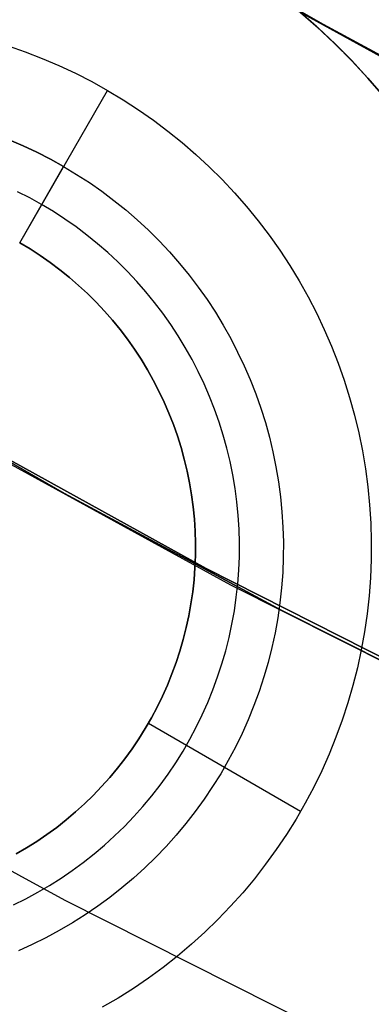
# Model space of a CAD drawing. Header units: millimetres. Extents: x -267 to 897, y -4167 to -3150.
# Tile 34 of 177: x 289.22 to 291.22, y -3563.57 to -3557.97. Entities that reach past the tile are written whole.
import ezdxf

# ---------------------------------------------------------------- set-up
doc = ezdxf.new("R2010")
doc.units = ezdxf.units.MM
doc.layers.add('1', color=7, linetype='Continuous')
doc.layers.add('BLANCO METALICO', color=7, linetype='Continuous', true_color=0xededed)

msp = doc.modelspace()

# ---------------------------------------------------------------- linework, layer by layer
at = {"layer": '1', "color": 250, "true_color": 0x111111}
for p, q in [((290.9499, -3558.0009, 109.1312), (289.8078, -3557.3442, 109.1312)), ((290.9499, -3558.0009, 109.1312), (289.8078, -3557.3442, 109.1312)), ((291.6677, -3558.4009, 109.1312), (290.2537, -3557.62, 109.1312)), ((292.1094, -3558.626, 109.1312), (290.9499, -3558.0009, 109.1312)), ((292.1094, -3558.626, 109.1312), (290.9499, -3558.0009, 109.1312)), ((289.4767, -3560.6663, 106.0852), (288.2606, -3559.9671, 106.0852)), ((288.2606, -3559.9671, 84.2379), (289.4767, -3560.6663, 84.2379)), ((289.4767, -3560.6663, 106.0852), (288.2606, -3559.9671, 106.0852)), ((288.2606, -3559.9671, 84.2379), (289.4767, -3560.6663, 84.2379)), ((290.4215, -3561.1875, 95.1615), (288.9068, -3560.3588, 95.1615)), ((290.7115, -3561.332, 106.0852), (289.4767, -3560.6663, 106.0852)), ((289.4767, -3560.6663, 84.2379), (290.7115, -3561.332, 84.2379)), ((290.7115, -3561.332, 106.0852), (289.4767, -3560.6663, 106.0852)), ((289.4767, -3560.6663, 84.2379), (290.7115, -3561.332, 84.2379)), ((291.9639, -3561.9633, 95.1615), (290.4215, -3561.1875, 95.1615)), ((291.9639, -3561.9633, 106.0852), (290.7115, -3561.332, 106.0852)), ((290.7115, -3561.332, 84.2379), (291.9639, -3561.9633, 84.2379)), ((291.9639, -3561.9633, 106.0852), (290.7115, -3561.332, 106.0852)), ((290.7115, -3561.332, 84.2379), (291.9639, -3561.9633, 84.2379))]:
    msp.add_line(p, q, dxfattribs=at)
at = {"layer": '1', "color": 29, "true_color": 0x4d342b}
for p, q in [((288.76, -3560.2534, 90.5621), (290.2816, -3561.0926, 90.5621)), ((288.76, -3560.2534, 90.5621), (290.2816, -3561.0926, 90.5621)), ((290.2816, -3561.0926, 96.062), (288.76, -3560.2534, 96.062)), ((290.2816, -3561.0926, 93.3121), (288.76, -3560.2534, 93.3121)), ((288.76, -3560.2534, 96.062), (290.2816, -3561.0926, 96.062)), ((288.76, -3560.2534, 54.4621), (290.2816, -3561.0926, 54.4621)), ((288.76, -3560.2534, 54.4621), (290.2816, -3561.0926, 54.4621)), ((290.2816, -3561.0926, 62.4621), (288.76, -3560.2534, 62.4621)), ((290.2816, -3561.0926, 58.4621), (288.76, -3560.2534, 58.4621)), ((288.76, -3560.2534, 62.4621), (290.2816, -3561.0926, 62.4621)), ((290.2816, -3561.0926, 90.5621), (291.8313, -3561.8785, 90.5621)), ((290.2816, -3561.0926, 90.5621), (291.8313, -3561.8785, 90.5621)), ((291.8313, -3561.8785, 96.062), (290.2816, -3561.0926, 96.062)), ((291.8313, -3561.8785, 93.3121), (290.2816, -3561.0926, 93.3121)), ((290.2816, -3561.0926, 96.062), (291.8313, -3561.8785, 96.062)), ((290.2816, -3561.0926, 54.4621), (291.8313, -3561.8785, 54.4621)), ((290.2816, -3561.0926, 54.4621), (291.8313, -3561.8785, 54.4621)), ((291.8313, -3561.8785, 62.4621), (290.2816, -3561.0926, 62.4621)), ((291.8313, -3561.8785, 58.4621), (290.2816, -3561.0926, 58.4621)), ((290.2816, -3561.0926, 62.4621), (291.8313, -3561.8785, 62.4621))]:
    msp.add_line(p, q, dxfattribs=at)
at = {"layer": '1', "color": 7, "true_color": 0xffffff}
for p, q in [((289.4802, -3562.981, 2.4603), (287.9042, -3562.1188, 2.4603)), ((291.0851, -3563.7883, 2.4603), (289.4802, -3562.981, 2.4603))]:
    msp.add_line(p, q, dxfattribs=at)
at = {"layer": 'BLANCO METALICO'}
for p, q in [((290.9097, -3558.0113, 262.0324), (290.8059, -3557.9203, 262.0324)), ((290.8193, -3557.9317, 261.4886), (290.9194, -3558.0202, 261.4866)), ((291.0103, -3558.1059, 262.0324), (290.9097, -3558.0113, 262.0324)), ((290.9194, -3558.0202, 261.4866), (291.0166, -3558.1119, 261.4843)), ((291.1076, -3558.2038, 262.0324), (291.0103, -3558.1059, 262.0324)), ((291.0166, -3558.1119, 261.4843), (291.1105, -3558.2068, 261.4816)), ((289.1549, -3558.1221, 262.0324), (289.2528, -3558.1561, 262.0324)), ((289.2528, -3558.1561, 262.0324), (289.3494, -3558.1933, 262.0324)), ((289.3494, -3558.1933, 262.0324), (289.4447, -3558.2339, 262.0324)), ((291.2015, -3558.3051, 262.0324), (291.1076, -3558.2038, 262.0324)), ((291.1105, -3558.2068, 261.4816), (291.2013, -3558.3049, 261.4787)), ((289.4447, -3558.2339, 262.0324), (289.5385, -3558.2778, 262.0324)), ((289.5385, -3558.2778, 262.0324), (289.6308, -3558.3249, 262.0324)), ((289.6308, -3558.3249, 262.0324), (289.7213, -3558.3751, 262.0324)), ((291.2013, -3558.3049, 261.4787), (291.2887, -3558.4058, 261.4754)), ((291.2918, -3558.4096, 262.0324), (291.2015, -3558.3051, 262.0324)), ((289.2213, -3559.2411, 261.0324), (289.7213, -3558.3751, 262.0324)), ((289.7213, -3558.3751, 262.0324), (289.8101, -3558.4284, 262.0324)), ((289.8101, -3558.4284, 262.0324), (289.897, -3558.4848, 262.0324)), ((289.897, -3558.4848, 262.0324), (289.9819, -3558.5441, 262.0324)), ((289.9819, -3558.5441, 262.0324), (290.0647, -3558.6063, 262.0324)), ((290.0647, -3558.6063, 262.0324), (290.1453, -3558.6713, 262.0324)), ((289.2408, -3558.6905, 256.5324), (289.1614, -3558.6567, 256.5324)), ((289.1614, -3558.6567, 261.5324), (289.2408, -3558.6905, 261.5324)), ((290.1453, -3558.6713, 262.0324), (290.2236, -3558.7391, 262.0324)), ((289.319, -3558.727, 256.5324), (289.2408, -3558.6905, 256.5324)), ((289.2408, -3558.6905, 261.5324), (289.319, -3558.727, 261.5324)), ((289.3959, -3558.7663, 256.5324), (289.319, -3558.727, 256.5324)), ((289.319, -3558.727, 261.5324), (289.3959, -3558.7663, 261.5324)), ((289.4713, -3558.8081, 256.5324), (289.3959, -3558.7663, 256.5324)), ((289.3959, -3558.7663, 261.5324), (289.4713, -3558.8081, 261.5324)), ((290.2236, -3558.7391, 262.0324), (290.2995, -3558.8096, 262.0324)), ((289.2213, -3559.2411, 257.0324), (289.4713, -3558.8081, 256.5324)), ((289.4713, -3558.8081, 256.5324), (289.5453, -3558.8525, 256.5324)), ((289.4713, -3558.8081, 261.5324), (289.5453, -3558.8525, 261.5324)), ((290.2995, -3558.8096, 262.0324), (290.3729, -3558.8826, 262.0324)), ((289.5453, -3558.8525, 256.5324), (289.6177, -3558.8995, 256.5324)), ((289.5453, -3558.8525, 261.5324), (289.6177, -3558.8995, 261.5324)), ((289.6177, -3558.8995, 256.5324), (289.6885, -3558.9489, 256.5324)), ((289.6177, -3558.8995, 261.5324), (289.6885, -3558.9489, 261.5324)), ((290.3729, -3558.8826, 262.0324), (290.4438, -3558.9581, 262.0324)), ((289.2784, -3558.9869, 256.7824), (289.2092, -3558.9516, 256.7824)), ((289.6885, -3558.9489, 256.5324), (289.7575, -3559.0008, 256.5324)), ((289.6885, -3558.9489, 261.5324), (289.7575, -3559.0008, 261.5324)), ((290.4438, -3558.9581, 262.0324), (290.512, -3559.036, 262.0324)), ((289.3463, -3559.0246, 256.7824), (289.2784, -3558.9869, 256.7824)), ((289.7575, -3559.0008, 256.5324), (289.8246, -3559.055, 256.5324)), ((289.7575, -3559.0008, 261.5324), (289.8246, -3559.055, 261.5324)), ((289.4129, -3559.0646, 256.7824), (289.3463, -3559.0246, 256.7824)), ((289.4781, -3559.1069, 256.7824), (289.4129, -3559.0646, 256.7824)), ((289.8246, -3559.055, 256.5324), (289.8899, -3559.1115, 256.5324)), ((289.8246, -3559.055, 261.5324), (289.8899, -3559.1115, 261.5324)), ((290.512, -3559.036, 262.0324), (290.5775, -3559.1162, 262.0324)), ((289.5418, -3559.1514, 256.7824), (289.4781, -3559.1069, 256.7824)), ((289.8899, -3559.1115, 256.5324), (289.9531, -3559.1702, 256.5324)), ((289.8899, -3559.1115, 261.5324), (289.9531, -3559.1702, 261.5324)), ((290.5775, -3559.1162, 262.0324), (290.6402, -3559.1987, 262.0324)), ((289.6038, -3559.198, 256.7824), (289.5418, -3559.1514, 256.7824)), ((289.9531, -3559.1702, 256.5324), (290.0143, -3559.231, 256.5324)), ((289.9531, -3559.1702, 261.5324), (290.0143, -3559.231, 261.5324)), ((289.6643, -3559.2468, 256.7824), (289.6038, -3559.198, 256.7824)), ((290.0143, -3559.231, 256.5324), (290.0734, -3559.2939, 256.5324)), ((290.0143, -3559.231, 261.5324), (290.0734, -3559.2939, 261.5324)), ((290.6402, -3559.1987, 262.0324), (290.7, -3559.2832, 262.0324)), ((289.2213, -3559.2411, 261.0324), (289.2213, -3559.2411, 257.0324)), ((289.2213, -3559.2411, 257.0324), (289.2805, -3559.2767, 257.0324)), ((289.2805, -3559.2767, 261.0324), (289.2213, -3559.2411, 261.0324)), ((289.2805, -3559.2767, 257.0324), (289.3384, -3559.3142, 257.0324)), ((289.3384, -3559.3142, 261.0324), (289.2805, -3559.2767, 261.0324)), ((289.723, -3559.2976, 256.7824), (289.6643, -3559.2468, 256.7824)), ((290.0734, -3559.2939, 256.5324), (290.1303, -3559.3589, 256.5324)), ((290.0734, -3559.2939, 261.5324), (290.1303, -3559.3589, 261.5324)), ((290.7, -3559.2832, 262.0324), (290.7569, -3559.3698, 262.0324)), ((289.3384, -3559.3142, 257.0324), (289.395, -3559.3538, 257.0324)), ((289.395, -3559.3538, 261.0324), (289.3384, -3559.3142, 261.0324)), ((289.78, -3559.3505, 256.7824), (289.723, -3559.2976, 256.7824)), ((289.835, -3559.4052, 256.7824), (289.78, -3559.3505, 256.7824)), ((289.395, -3559.3538, 257.0324), (289.4502, -3559.3953, 257.0324)), ((289.4502, -3559.3953, 261.0324), (289.395, -3559.3538, 261.0324)), ((289.4502, -3559.3953, 257.0324), (289.504, -3559.4386, 257.0324)), ((289.504, -3559.4386, 261.0324), (289.4502, -3559.3953, 261.0324)), ((289.8882, -3559.4619, 256.7824), (289.835, -3559.4052, 256.7824)), ((290.1303, -3559.3589, 256.5324), (290.1848, -3559.4257, 256.5324)), ((290.1303, -3559.3589, 261.5324), (290.1848, -3559.4257, 261.5324)), ((290.7569, -3559.3698, 262.0324), (290.8107, -3559.4582, 262.0324)), ((289.504, -3559.4386, 257.0324), (289.5562, -3559.4838, 257.0324)), ((289.5562, -3559.4838, 261.0324), (289.504, -3559.4386, 261.0324)), ((289.9394, -3559.5203, 256.7824), (289.8882, -3559.4619, 256.7824)), ((290.1848, -3559.4257, 256.5324), (290.2371, -3559.4944, 256.5324)), ((290.1848, -3559.4257, 261.5324), (290.2371, -3559.4944, 261.5324)), ((290.8107, -3559.4582, 262.0324), (290.8615, -3559.5485, 262.0324)), ((289.5562, -3559.4838, 257.0324), (289.6068, -3559.5308, 257.0324)), ((289.6068, -3559.5308, 261.0324), (289.5562, -3559.4838, 261.0324)), ((289.9885, -3559.5805, 256.7824), (289.9394, -3559.5203, 256.7824)), ((290.2371, -3559.4944, 256.5324), (290.2869, -3559.5649, 256.5324)), ((290.2371, -3559.4944, 261.5324), (290.2869, -3559.5649, 261.5324)), ((289.6068, -3559.5308, 257.0324), (289.6557, -3559.5794, 257.0324)), ((289.6557, -3559.5794, 261.0324), (289.6068, -3559.5308, 261.0324)), ((290.2869, -3559.5649, 256.5324), (290.3343, -3559.637, 256.5324)), ((290.2869, -3559.5649, 261.5324), (290.3343, -3559.637, 261.5324)), ((290.8615, -3559.5485, 262.0324), (290.9091, -3559.6405, 262.0324)), ((289.6557, -3559.5794, 257.0324), (289.703, -3559.6298, 257.0324)), ((289.703, -3559.6298, 261.0324), (289.6557, -3559.5794, 261.0324)), ((289.703, -3559.6298, 257.0324), (289.7485, -3559.6817, 257.0324)), ((289.7485, -3559.6817, 261.0324), (289.703, -3559.6298, 261.0324)), ((290.0355, -3559.6423, 256.7824), (289.9885, -3559.5805, 256.7824)), ((289.7485, -3559.6817, 257.0324), (289.7921, -3559.7352, 257.0324)), ((289.7921, -3559.7352, 261.0324), (289.7485, -3559.6817, 261.0324)), ((290.0804, -3559.7057, 256.7824), (290.0355, -3559.6423, 256.7824)), ((290.3343, -3559.637, 256.5324), (290.3792, -3559.7107, 256.5324)), ((290.3343, -3559.637, 261.5324), (290.3792, -3559.7107, 261.5324)), ((290.9091, -3559.6405, 262.0324), (290.9535, -3559.7341, 262.0324)), ((289.7921, -3559.7352, 257.0324), (289.8339, -3559.7902, 257.0324)), ((289.8339, -3559.7902, 261.0324), (289.7921, -3559.7352, 261.0324)), ((290.123, -3559.7706, 256.7824), (290.0804, -3559.7057, 256.7824)), ((290.3792, -3559.7107, 256.5324), (290.4215, -3559.786, 256.5324)), ((290.3792, -3559.7107, 261.5324), (290.4215, -3559.786, 261.5324)), ((290.9535, -3559.7341, 262.0324), (290.9946, -3559.8291, 262.0324)), ((289.8339, -3559.7902, 257.0324), (289.8738, -3559.8465, 257.0324)), ((289.8738, -3559.8465, 261.0324), (289.8339, -3559.7902, 261.0324)), ((290.1634, -3559.837, 256.7824), (290.123, -3559.7706, 256.7824)), ((290.4215, -3559.786, 256.5324), (290.4611, -3559.8626, 256.5324)), ((290.4215, -3559.786, 261.5324), (290.4611, -3559.8626, 261.5324)), ((289.8738, -3559.8465, 257.0324), (289.9117, -3559.9042, 257.0324)), ((289.9117, -3559.9042, 261.0324), (289.8738, -3559.8465, 261.0324)), ((290.2014, -3559.9047, 256.7824), (290.1634, -3559.837, 256.7824)), ((290.9946, -3559.8291, 262.0324), (291.0325, -3559.9255, 262.0324)), ((289.9117, -3559.9042, 257.0324), (289.9476, -3559.9632, 257.0324)), ((289.9476, -3559.9632, 261.0324), (289.9117, -3559.9042, 261.0324)), ((290.2371, -3559.9737, 256.7824), (290.2014, -3559.9047, 256.7824)), ((290.4611, -3559.8626, 256.5324), (290.4981, -3559.9406, 256.5324)), ((290.4611, -3559.8626, 261.5324), (290.4981, -3559.9406, 261.5324)), ((289.9476, -3559.9632, 257.0324), (289.9814, -3560.0234, 257.0324)), ((289.9814, -3560.0234, 261.0324), (289.9476, -3559.9632, 261.0324)), ((290.4981, -3559.9406, 256.5324), (290.5324, -3560.0198, 256.5324)), ((290.4981, -3559.9406, 261.5324), (290.5324, -3560.0198, 261.5324)), ((291.0325, -3559.9255, 262.0324), (291.0669, -3560.0232, 262.0324)), ((289.9814, -3560.0234, 257.0324), (290.0132, -3560.0847, 257.0324)), ((290.0132, -3560.0847, 261.0324), (289.9814, -3560.0234, 261.0324)), ((290.2704, -3560.0438, 256.7824), (290.2371, -3559.9737, 256.7824)), ((290.5324, -3560.0198, 256.5324), (290.5639, -3560.1001, 256.5324)), ((290.5324, -3560.0198, 261.5324), (290.5639, -3560.1001, 261.5324)), ((291.0669, -3560.0232, 262.0324), (291.098, -3560.122, 262.0324)), ((290.3013, -3560.1151, 256.7824), (290.2704, -3560.0438, 256.7824)), ((290.0132, -3560.0847, 257.0324), (290.0428, -3560.1471, 257.0324)), ((290.0428, -3560.1471, 261.0324), (290.0132, -3560.0847, 261.0324)), ((290.3297, -3560.1874, 256.7824), (290.3013, -3560.1151, 256.7824)), ((290.5639, -3560.1001, 256.5324), (290.5927, -3560.1815, 256.5324)), ((290.5639, -3560.1001, 261.5324), (290.5927, -3560.1815, 261.5324)), ((291.098, -3560.122, 262.0324), (291.1257, -3560.2218, 262.0324)), ((290.0428, -3560.1471, 257.0324), (290.0702, -3560.2105, 257.0324)), ((290.0702, -3560.2105, 261.0324), (290.0428, -3560.1471, 261.0324)), ((290.3555, -3560.2607, 256.7824), (290.3297, -3560.1874, 256.7824)), ((290.5927, -3560.1815, 256.5324), (290.6186, -3560.2638, 256.5324)), ((290.5927, -3560.1815, 261.5324), (290.6186, -3560.2638, 261.5324)), ((290.0702, -3560.2105, 257.0324), (290.0954, -3560.2747, 257.0324)), ((290.0954, -3560.2747, 261.0324), (290.0702, -3560.2105, 261.0324)), ((291.1257, -3560.2218, 262.0324), (291.1499, -3560.3224, 262.0324)), ((290.0954, -3560.2747, 257.0324), (290.1184, -3560.3398, 257.0324)), ((290.1184, -3560.3398, 261.0324), (290.0954, -3560.2747, 261.0324)), ((290.3789, -3560.3348, 256.7824), (290.3555, -3560.2607, 256.7824)), ((290.6186, -3560.2638, 256.5324), (290.6416, -3560.347, 256.5324)), ((290.6186, -3560.2638, 261.5324), (290.6416, -3560.347, 261.5324)), ((290.1184, -3560.3398, 257.0324), (290.1391, -3560.4057, 257.0324)), ((290.1391, -3560.4057, 261.0324), (290.1184, -3560.3398, 261.0324)), ((290.3996, -3560.4096, 256.7824), (290.3789, -3560.3348, 256.7824)), ((290.6416, -3560.347, 256.5324), (290.6618, -3560.4309, 256.5324)), ((290.6416, -3560.347, 261.5324), (290.6618, -3560.4309, 261.5324)), ((291.1499, -3560.3224, 262.0324), (291.1706, -3560.4239, 262.0324)), ((290.1391, -3560.4057, 257.0324), (290.1576, -3560.4722, 257.0324)), ((290.1576, -3560.4722, 261.0324), (290.1391, -3560.4057, 261.0324)), ((290.4178, -3560.4851, 256.7824), (290.3996, -3560.4096, 256.7824)), ((290.1576, -3560.4722, 257.0324), (290.1737, -3560.5394, 257.0324)), ((290.1737, -3560.5394, 261.0324), (290.1576, -3560.4722, 261.0324)), ((290.6618, -3560.4309, 256.5324), (290.6791, -3560.5155, 256.5324)), ((290.6618, -3560.4309, 261.5324), (290.6791, -3560.5155, 261.5324)), ((291.1706, -3560.4239, 262.0324), (291.1878, -3560.526, 262.0324)), ((290.4333, -3560.5612, 256.7824), (290.4178, -3560.4851, 256.7824)), ((290.6791, -3560.5155, 256.5324), (290.6934, -3560.6006, 256.5324)), ((290.6791, -3560.5155, 261.5324), (290.6934, -3560.6006, 261.5324)), ((291.1878, -3560.526, 262.0324), (291.2015, -3560.6287, 262.0324)), ((290.1737, -3560.5394, 257.0324), (290.1875, -3560.607, 257.0324)), ((290.1875, -3560.607, 261.0324), (290.1737, -3560.5394, 261.0324)), ((290.4462, -3560.6378, 256.7824), (290.4333, -3560.5612, 256.7824)), ((290.1875, -3560.607, 257.0324), (290.199, -3560.6751, 257.0324)), ((290.199, -3560.6751, 261.0324), (290.1875, -3560.607, 261.0324)), ((290.4564, -3560.7148, 256.7824), (290.4462, -3560.6378, 256.7824)), ((290.6934, -3560.6006, 256.5324), (290.7048, -3560.6861, 256.5324)), ((290.6934, -3560.6006, 261.5324), (290.7048, -3560.6861, 261.5324)), ((291.2015, -3560.6287, 262.0324), (291.2116, -3560.7318, 262.0324)), ((290.199, -3560.6751, 257.0324), (290.2081, -3560.7435, 257.0324)), ((290.2081, -3560.7435, 261.0324), (290.199, -3560.6751, 261.0324)), ((290.7048, -3560.6861, 256.5324), (290.7132, -3560.772, 256.5324)), ((290.7048, -3560.6861, 261.5324), (290.7132, -3560.772, 261.5324)), ((290.2081, -3560.7435, 257.0324), (290.2148, -3560.8122, 257.0324)), ((290.2148, -3560.8122, 261.0324), (290.2081, -3560.7435, 261.0324)), ((290.464, -3560.7921, 256.7824), (290.4564, -3560.7148, 256.7824)), ((291.2116, -3560.7318, 262.0324), (291.2182, -3560.8351, 262.0324)), ((290.4689, -3560.8696, 256.7824), (290.464, -3560.7921, 256.7824)), ((290.7132, -3560.772, 256.5324), (290.7187, -3560.8581, 256.5324)), ((290.7132, -3560.772, 261.5324), (290.7187, -3560.8581, 261.5324)), ((290.2148, -3560.8122, 257.0324), (290.2192, -3560.8811, 257.0324)), ((290.2192, -3560.8811, 261.0324), (290.2148, -3560.8122, 261.0324)), ((290.7187, -3560.8581, 256.5324), (290.7212, -3560.9444, 256.5324)), ((290.7187, -3560.8581, 261.5324), (290.7212, -3560.9444, 261.5324)), ((291.2182, -3560.8351, 262.0324), (291.2211, -3560.9386, 262.0324)), ((290.2192, -3560.8811, 257.0324), (290.2212, -3560.9502, 257.0324)), ((290.2212, -3560.9502, 261.0324), (290.2192, -3560.8811, 261.0324)), ((290.4712, -3560.9473, 256.7824), (290.4689, -3560.8696, 256.7824)), ((290.2212, -3560.9502, 257.0324), (290.2208, -3561.0192, 257.0324)), ((290.2208, -3561.0192, 261.0324), (290.2212, -3560.9502, 261.0324)), ((290.4707, -3561.0249, 256.7824), (290.4712, -3560.9473, 256.7824)), ((290.7212, -3560.9444, 256.5324), (290.7207, -3561.0307, 256.5324)), ((290.7212, -3560.9444, 261.5324), (290.7207, -3561.0307, 261.5324)), ((291.2211, -3560.9386, 262.0324), (291.2205, -3561.0422, 262.0324)), ((290.2208, -3561.0192, 257.0324), (290.218, -3561.0882, 257.0324)), ((290.218, -3561.0882, 261.0324), (290.2208, -3561.0192, 261.0324)), ((290.4676, -3561.1026, 256.7824), (290.4707, -3561.0249, 256.7824)), ((290.7207, -3561.0307, 256.5324), (290.7172, -3561.1169, 256.5324)), ((290.7207, -3561.0307, 261.5324), (290.7172, -3561.1169, 261.5324)), ((290.218, -3561.0882, 257.0324), (290.2129, -3561.157, 257.0324)), ((290.2129, -3561.157, 261.0324), (290.218, -3561.0882, 261.0324)), ((291.2205, -3561.0422, 262.0324), (291.2164, -3561.1457, 262.0324)), ((290.4618, -3561.18, 256.7824), (290.4676, -3561.1026, 256.7824)), ((290.7172, -3561.1169, 256.5324), (290.7107, -3561.203, 256.5324)), ((290.7172, -3561.1169, 261.5324), (290.7107, -3561.203, 261.5324)), ((290.2129, -3561.157, 257.0324), (290.2053, -3561.2257, 257.0324)), ((290.2053, -3561.2257, 261.0324), (290.2129, -3561.157, 261.0324)), ((290.4533, -3561.2572, 256.7824), (290.4618, -3561.18, 256.7824)), ((291.2164, -3561.1457, 262.0324), (291.2086, -3561.249, 262.0324)), ((290.2053, -3561.2257, 257.0324), (290.1954, -3561.294, 257.0324)), ((290.1954, -3561.294, 261.0324), (290.2053, -3561.2257, 261.0324)), ((290.7107, -3561.203, 256.5324), (290.7013, -3561.2888, 256.5324)), ((290.7107, -3561.203, 261.5324), (290.7013, -3561.2888, 261.5324)), ((291.2086, -3561.249, 262.0324), (291.1973, -3561.3519, 262.0324)), ((290.1954, -3561.294, 257.0324), (290.1832, -3561.3619, 257.0324)), ((290.1832, -3561.3619, 261.0324), (290.1954, -3561.294, 261.0324)), ((290.4422, -3561.3341, 256.7824), (290.4533, -3561.2572, 256.7824)), ((290.7013, -3561.2888, 256.5324), (290.689, -3561.3742, 256.5324)), ((290.7013, -3561.2888, 261.5324), (290.689, -3561.3742, 261.5324)), ((290.1832, -3561.3619, 257.0324), (290.1686, -3561.4294, 257.0324)), ((290.1686, -3561.4294, 261.0324), (290.1832, -3561.3619, 261.0324)), ((290.4284, -3561.4105, 256.7824), (290.4422, -3561.3341, 256.7824)), ((291.1973, -3561.3519, 262.0324), (291.1825, -3561.4544, 262.0324)), ((290.412, -3561.4865, 256.7824), (290.4284, -3561.4105, 256.7824)), ((290.689, -3561.3742, 256.5324), (290.6736, -3561.4591, 256.5324)), ((290.689, -3561.3742, 261.5324), (290.6736, -3561.4591, 261.5324)), ((290.1686, -3561.4294, 257.0324), (290.1517, -3561.4964, 257.0324)), ((290.1517, -3561.4964, 261.0324), (290.1686, -3561.4294, 261.0324)), ((290.6736, -3561.4591, 256.5324), (290.6554, -3561.5435, 256.5324)), ((290.6736, -3561.4591, 261.5324), (290.6554, -3561.5435, 261.5324)), ((291.1825, -3561.4544, 262.0324), (291.1641, -3561.5563, 262.0324)), ((290.1517, -3561.4964, 257.0324), (290.1325, -3561.5627, 257.0324)), ((290.1325, -3561.5627, 261.0324), (290.1517, -3561.4964, 261.0324)), ((290.393, -3561.5618, 256.7824), (290.412, -3561.4865, 256.7824)), ((290.1325, -3561.5627, 257.0324), (290.111, -3561.6283, 257.0324)), ((290.111, -3561.6283, 261.0324), (290.1325, -3561.5627, 261.0324)), ((290.3714, -3561.6364, 256.7824), (290.393, -3561.5618, 256.7824)), ((290.6554, -3561.5435, 256.5324), (290.6343, -3561.6272, 256.5324)), ((290.6554, -3561.5435, 261.5324), (290.6343, -3561.6272, 261.5324)), ((291.1641, -3561.5563, 262.0324), (291.1422, -3561.6576, 262.0324)), ((290.111, -3561.6283, 257.0324), (290.0873, -3561.6931, 257.0324)), ((290.0873, -3561.6931, 261.0324), (290.111, -3561.6283, 261.0324)), ((290.3472, -3561.7102, 256.7824), (290.3714, -3561.6364, 256.7824)), ((290.6343, -3561.6272, 256.5324), (290.6103, -3561.7101, 256.5324)), ((290.6343, -3561.6272, 261.5324), (290.6103, -3561.7101, 261.5324)), ((290.0873, -3561.6931, 257.0324), (290.0613, -3561.7571, 257.0324)), ((290.0613, -3561.7571, 261.0324), (290.0873, -3561.6931, 261.0324)), ((291.1422, -3561.6576, 262.0324), (291.1169, -3561.758, 262.0324)), ((290.0613, -3561.7571, 257.0324), (290.0331, -3561.8201, 257.0324)), ((290.0331, -3561.8201, 261.0324), (290.0613, -3561.7571, 261.0324)), ((290.3205, -3561.7831, 256.7824), (290.3472, -3561.7102, 256.7824)), ((290.6103, -3561.7101, 256.5324), (290.5834, -3561.7921, 256.5324)), ((290.6103, -3561.7101, 261.5324), (290.5834, -3561.7921, 261.5324)), ((291.1169, -3561.758, 262.0324), (291.088, -3561.8574, 262.0324)), ((290.2913, -3561.8551, 256.7824), (290.3205, -3561.7831, 256.7824)), ((290.5834, -3561.7921, 256.5324), (290.5537, -3561.8731, 256.5324)), ((290.5834, -3561.7921, 261.5324), (290.5537, -3561.8731, 261.5324)), ((290.0331, -3561.8201, 257.0324), (290.0028, -3561.8822, 257.0324)), ((290.0028, -3561.8822, 261.0324), (290.0331, -3561.8201, 261.0324)), ((290.2596, -3561.926, 256.7824), (290.2913, -3561.8551, 256.7824)), ((291.088, -3561.8574, 262.0324), (291.0558, -3561.9559, 262.0324)), ((290.0028, -3561.8822, 257.0324), (289.9704, -3561.9431, 257.0324)), ((289.9704, -3561.9431, 261.0324), (290.0028, -3561.8822, 261.0324)), ((290.2255, -3561.9958, 256.7824), (290.2596, -3561.926, 256.7824)), ((290.5537, -3561.8731, 256.5324), (290.5213, -3561.9531, 256.5324)), ((290.5537, -3561.8731, 261.5324), (290.5213, -3561.9531, 261.5324)), ((289.9704, -3561.9431, 257.0324), (289.9359, -3562.0029, 257.0324)), ((289.9359, -3562.0029, 261.0324), (289.9704, -3561.9431, 261.0324)), ((289.9534, -3561.9732, 261.0324), (289.9534, -3561.9732, 257.0324)), ((289.9534, -3561.9732, 257.0324), (290.3864, -3562.2232, 256.5324)), ((289.9534, -3561.9732, 261.0324), (290.8194, -3562.4732, 262.0324)), ((290.5213, -3561.9531, 256.5324), (290.4861, -3562.0319, 256.5324)), ((290.5213, -3561.9531, 261.5324), (290.4861, -3562.0319, 261.5324)), ((291.0558, -3561.9559, 262.0324), (291.0202, -3562.0531, 262.0324)), ((289.9359, -3562.0029, 257.0324), (289.8993, -3562.0615, 257.0324)), ((289.8993, -3562.0615, 261.0324), (289.9359, -3562.0029, 261.0324)), ((290.189, -3562.0644, 256.7824), (290.2255, -3561.9958, 256.7824)), ((290.4861, -3562.0319, 256.5324), (290.4482, -3562.1094, 256.5324)), ((290.4861, -3562.0319, 261.5324), (290.4482, -3562.1094, 261.5324)), ((289.8993, -3562.0615, 257.0324), (289.8607, -3562.1188, 257.0324)), ((289.8607, -3562.1188, 261.0324), (289.8993, -3562.0615, 261.0324)), ((290.1502, -3562.1316, 256.7824), (290.189, -3562.0644, 256.7824)), ((291.0202, -3562.0531, 262.0324), (290.9813, -3562.1491, 262.0324)), ((289.8607, -3562.1188, 257.0324), (289.8202, -3562.1747, 257.0324)), ((289.8202, -3562.1747, 261.0324), (289.8607, -3562.1188, 261.0324)), ((290.109, -3562.1975, 256.7824), (290.1502, -3562.1316, 256.7824)), ((290.4482, -3562.1094, 256.5324), (290.4076, -3562.1856, 256.5324)), ((290.4482, -3562.1094, 261.5324), (290.4076, -3562.1856, 261.5324)), ((290.9813, -3562.1491, 262.0324), (290.939, -3562.2436, 262.0324)), ((289.8202, -3562.1747, 257.0324), (289.7778, -3562.2291, 257.0324)), ((289.7778, -3562.2291, 261.0324), (289.8202, -3562.1747, 261.0324)), ((290.0657, -3562.2619, 256.7824), (290.109, -3562.1975, 256.7824)), ((290.4076, -3562.1856, 256.5324), (290.3645, -3562.2604, 256.5324)), ((290.4076, -3562.1856, 261.5324), (290.3645, -3562.2604, 261.5324)), ((289.7778, -3562.2291, 257.0324), (289.7335, -3562.2821, 257.0324)), ((289.7335, -3562.2821, 261.0324), (289.7778, -3562.2291, 261.0324)), ((290.0201, -3562.3248, 256.7824), (290.0657, -3562.2619, 256.7824)), ((290.3645, -3562.2604, 256.5324), (290.3188, -3562.3336, 256.5324)), ((290.3645, -3562.2604, 261.5324), (290.3188, -3562.3336, 261.5324)), ((290.939, -3562.2436, 262.0324), (290.8936, -3562.3367, 262.0324)), ((289.7335, -3562.2821, 257.0324), (289.6874, -3562.3335, 257.0324)), ((289.6874, -3562.3335, 261.0324), (289.7335, -3562.2821, 261.0324)), ((289.6874, -3562.3335, 257.0324), (289.6396, -3562.3833, 257.0324)), ((289.6396, -3562.3833, 261.0324), (289.6874, -3562.3335, 261.0324)), ((289.9724, -3562.3861, 256.7824), (290.0201, -3562.3248, 256.7824)), ((290.3188, -3562.3336, 256.5324), (290.2706, -3562.4051, 256.5324)), ((290.3188, -3562.3336, 261.5324), (290.2706, -3562.4051, 261.5324)), ((290.8936, -3562.3367, 262.0324), (290.8449, -3562.4281, 262.0324)), ((289.5901, -3562.4314, 257.0324), (289.5389, -3562.4778, 257.0324)), ((289.5389, -3562.4778, 261.0324), (289.5901, -3562.4314, 261.0324)), ((289.6396, -3562.3833, 257.0324), (289.5901, -3562.4314, 257.0324)), ((289.5901, -3562.4314, 261.0324), (289.6396, -3562.3833, 261.0324)), ((289.9225, -3562.4457, 256.7824), (289.9724, -3562.3861, 256.7824)), ((290.2706, -3562.4051, 256.5324), (290.2199, -3562.475, 256.5324)), ((290.2706, -3562.4051, 261.5324), (290.2199, -3562.475, 261.5324)), ((290.8449, -3562.4281, 262.0324), (290.7931, -3562.5178, 262.0324)), ((289.5389, -3562.4778, 257.0324), (289.4862, -3562.5224, 257.0324)), ((289.4862, -3562.5224, 261.0324), (289.5389, -3562.4778, 261.0324)), ((289.8707, -3562.5036, 256.7824), (289.9225, -3562.4457, 256.7824)), ((290.2199, -3562.475, 256.5324), (290.1669, -3562.5431, 256.5324)), ((290.2199, -3562.475, 261.5324), (290.1669, -3562.5431, 261.5324)), ((289.4862, -3562.5224, 257.0324), (289.432, -3562.5651, 257.0324)), ((289.432, -3562.5651, 261.0324), (289.4862, -3562.5224, 261.0324)), ((289.8169, -3562.5596, 256.7824), (289.8707, -3562.5036, 256.7824)), ((290.1669, -3562.5431, 256.5324), (290.1116, -3562.6093, 256.5324)), ((290.1669, -3562.5431, 261.5324), (290.1116, -3562.6093, 261.5324)), ((290.7931, -3562.5178, 262.0324), (290.7383, -3562.6056, 262.0324)), ((289.432, -3562.5651, 257.0324), (289.3763, -3562.606, 257.0324)), ((289.3763, -3562.606, 261.0324), (289.432, -3562.5651, 261.0324)), ((289.7612, -3562.6137, 256.7824), (289.8169, -3562.5596, 256.7824)), ((289.3193, -3562.6448, 257.0324), (289.2609, -3562.6817, 257.0324)), ((289.2609, -3562.6817, 261.0324), (289.3193, -3562.6448, 261.0324)), ((289.3763, -3562.606, 257.0324), (289.3193, -3562.6448, 257.0324)), ((289.3193, -3562.6448, 261.0324), (289.3763, -3562.606, 261.0324)), ((289.7036, -3562.6659, 256.7824), (289.7612, -3562.6137, 256.7824)), ((290.1116, -3562.6093, 256.5324), (290.054, -3562.6736, 256.5324)), ((290.1116, -3562.6093, 261.5324), (290.054, -3562.6736, 261.5324)), ((290.7383, -3562.6056, 262.0324), (290.6804, -3562.6915, 262.0324)), ((289.2609, -3562.6817, 257.0324), (289.2013, -3562.7166, 257.0324)), ((289.2013, -3562.7166, 261.0324), (289.2609, -3562.6817, 261.0324)), ((289.6443, -3562.716, 256.7824), (289.7036, -3562.6659, 256.7824)), ((290.054, -3562.6736, 256.5324), (289.9942, -3562.7358, 256.5324)), ((290.054, -3562.6736, 261.5324), (289.9942, -3562.7358, 261.5324)), ((290.6804, -3562.6915, 262.0324), (290.6197, -3562.7754, 262.0324)), ((289.5207, -3562.8101, 256.7824), (289.5833, -3562.7641, 256.7824)), ((289.5833, -3562.7641, 256.7824), (289.6443, -3562.716, 256.7824)), ((289.9942, -3562.7358, 256.5324), (289.9323, -3562.796, 256.5324)), ((289.9942, -3562.7358, 261.5324), (289.9323, -3562.796, 261.5324)), ((289.4565, -3562.8538, 256.7824), (289.5207, -3562.8101, 256.7824)), ((289.9323, -3562.796, 256.5324), (289.8683, -3562.854, 256.5324)), ((289.9323, -3562.796, 261.5324), (289.8683, -3562.854, 261.5324)), ((290.6197, -3562.7754, 262.0324), (290.556, -3562.8571, 262.0324)), ((289.3909, -3562.8953, 256.7824), (289.4565, -3562.8538, 256.7824)), ((289.8683, -3562.854, 256.5324), (289.8024, -3562.9097, 256.5324)), ((289.8683, -3562.854, 261.5324), (289.8024, -3562.9097, 261.5324)), ((290.556, -3562.8571, 262.0324), (290.4896, -3562.9366, 262.0324)), ((289.2555, -3562.9714, 256.7824), (289.3238, -3562.9345, 256.7824)), ((289.3238, -3562.9345, 256.7824), (289.3909, -3562.8953, 256.7824)), ((289.8024, -3562.9097, 256.5324), (289.7347, -3562.9631, 256.5324)), ((289.8024, -3562.9097, 261.5324), (289.7347, -3562.9631, 261.5324)), ((289.1859, -3563.0059, 256.7824), (289.2555, -3562.9714, 256.7824)), ((289.7347, -3562.9631, 256.5324), (289.6651, -3563.0142, 256.5324)), ((289.7347, -3562.9631, 261.5324), (289.6651, -3563.0142, 261.5324)), ((290.4896, -3562.9366, 262.0324), (290.4205, -3563.0137, 262.0324)), ((289.6651, -3563.0142, 256.5324), (289.5938, -3563.0628, 256.5324)), ((289.6651, -3563.0142, 261.5324), (289.5938, -3563.0628, 261.5324)), ((290.4205, -3563.0137, 262.0324), (290.3487, -3563.0884, 262.0324)), ((289.5938, -3563.0628, 256.5324), (289.5208, -3563.1089, 256.5324)), ((289.5938, -3563.0628, 261.5324), (289.5208, -3563.1089, 261.5324)), ((290.3487, -3563.0884, 262.0324), (290.2745, -3563.1605, 262.0324)), ((289.4463, -3563.1525, 256.5324), (289.3704, -3563.1935, 256.5324)), ((289.4463, -3563.1525, 261.5324), (289.3704, -3563.1935, 261.5324)), ((289.5208, -3563.1089, 256.5324), (289.4463, -3563.1525, 256.5324)), ((289.5208, -3563.1089, 261.5324), (289.4463, -3563.1525, 261.5324)), ((289.3704, -3563.1935, 256.5324), (289.2931, -3563.2318, 256.5324)), ((289.3704, -3563.1935, 261.5324), (289.2931, -3563.2318, 261.5324)), ((290.2745, -3563.1605, 262.0324), (290.1977, -3563.2301, 262.0324)), ((289.2931, -3563.2318, 256.5324), (289.2145, -3563.2674, 256.5324)), ((289.2931, -3563.2318, 261.5324), (289.2145, -3563.2674, 261.5324)), ((290.1977, -3563.2301, 262.0324), (290.1187, -3563.297, 262.0324)), ((290.1187, -3563.297, 262.0324), (290.0373, -3563.3611, 262.0324)), ((290.0373, -3563.3611, 262.0324), (289.9538, -3563.4223, 262.0324)), ((289.9538, -3563.4223, 262.0324), (289.8683, -3563.4807, 262.0324)), ((289.8683, -3563.4807, 262.0324), (289.7807, -3563.536, 262.0324)), ((289.7807, -3563.536, 262.0324), (289.6913, -3563.5883, 262.0324))]:
    msp.add_line(p, q, dxfattribs=at)

doc.saveas('drawing.dxf')
